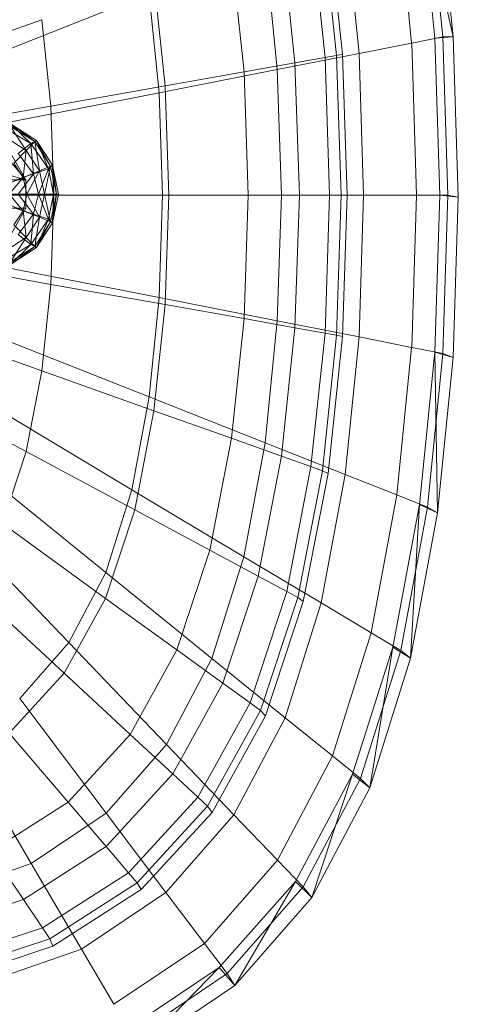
# Model space of a CAD drawing. Header units: metres. Extents: x 397.7 to 427.5, y 12.7 to 28.4.
# Tile 23 of 139: x 404.6464 to 404.7334, y 26.3765 to 26.5714. Entities that reach past the tile are written whole.
import ezdxf

# ---------------------------------------------------------------- set-up
doc = ezdxf.new("R2010")
doc.units = ezdxf.units.M
doc.layers.add('02_MOBILIARIO', color=7, linetype='Continuous', lineweight=18)
doc.layers.add('A-DETL-____-MBND', color=7, linetype='Continuous', lineweight=18)

# ---------------------------------------------------------------- blocks, each defined once
blk = doc.blocks.new('Family - Rentamans P2-152946-05_CLI_AIGUA_P2')
at = {"layer": 'A-DETL-____-MBND', "color": 253, "true_color": 0xaaaaaa}
for p, q in [((0.26035, 0.21386), (0.2573, 0.24402)), ((0.26398, 0.21415), (0.2573, 0.24402)), ((0.26192, 0.2141), (0.25887, 0.24449)), ((0.26398, 0.21415), (0.26089, 0.24493)), ((0.25575, 0.21289), (0.25282, 0.2421)), ((0.24532, 0.21083), (0.24258, 0.23805)), ((0.2358, 0.23649), (0.23859, 0.21004)), ((0.23806, 0.23729), (0.24088, 0.21045)), ((0.23919, 0.23784), (0.24205, 0.21072)), ((0.22995, 0.23441), (0.23263, 0.20898)), ((0.22004, 0.23089), (0.22254, 0.20719)), ((0.22913, 0.20764), (0.2267, 0.23178)), ((0.20468, 0.22542), (0.20689, 0.20442)), ((0.20373, 0.22269), (0.1733, 0.21066)), ((0.20373, 0.22269), (0.2057, 0.20303)), ((0.15302, 0.20705), (0.18245, 0.21752)), ((0.18245, 0.21752), (0.18425, 0.2004)), ((0.24532, 0.21083), (0.25575, 0.21289)), ((0.25576, 0.21288), (0.26192, 0.2141)), ((0.25672, 0.18276), (0.25576, 0.21288)), ((0.26398, 0.21415), (0.26035, 0.21386)), ((0.26136, 0.18276), (0.26035, 0.21386)), ((0.26192, 0.2141), (0.26398, 0.21415)), ((0.26293, 0.18276), (0.26192, 0.2141)), ((0.265, 0.1824), (0.26398, 0.21415)), ((0.22913, 0.20764), (0.24532, 0.21083)), ((0.24088, 0.21045), (0.24205, 0.21072)), ((0.24205, 0.21072), (0.24299, 0.18276)), ((0.24622, 0.18276), (0.24532, 0.21083)), ((0.22254, 0.20719), (0.23263, 0.20898)), ((0.23263, 0.20898), (0.23859, 0.21004)), ((0.23263, 0.20898), (0.23351, 0.18276)), ((0.23859, 0.21004), (0.24088, 0.21045)), ((0.23859, 0.21004), (0.2395, 0.18276)), ((0.24088, 0.21045), (0.24181, 0.18276)), ((0.2057, 0.20303), (0.22913, 0.20764)), ((0.20689, 0.20442), (0.22254, 0.20719)), ((0.22254, 0.20719), (0.22336, 0.18276)), ((0.22993, 0.18276), (0.22913, 0.20764)), ((0.2057, 0.20303), (0.17468, 0.19693)), ((0.18425, 0.2004), (0.20689, 0.20442)), ((0.2057, 0.20303), (0.20635, 0.18276)), ((0.20689, 0.20442), (0.20762, 0.18276)), ((0.18425, 0.2004), (0.15428, 0.19509)), ((0.18425, 0.2004), (0.18485, 0.18276)), ((0.17527, 0.19599), (0.18027, 0.19299)), ((0.17627, 0.19639), (0.17937, 0.19159)), ((0.18107, 0.19339), (0.17627, 0.19639)), ((0.17637, 0.19679), (0.18137, 0.19359)), ((0.18027, 0.19299), (0.17637, 0.19679)), ((0.17647, 0.19679), (0.18107, 0.19339)), ((0.18137, 0.19359), (0.17647, 0.19679)), ((0.17647, 0.19679), (0.18137, 0.19359)), ((0.17537, 0.19419), (0.17937, 0.19159)), ((0.18107, 0.19339), (0.17937, 0.19159)), ((0.18027, 0.19299), (0.18137, 0.19359)), ((0.18137, 0.19359), (0.18107, 0.19339)), ((0.18107, 0.19339), (0.18197, 0.18759)), ((0.18417, 0.18849), (0.18107, 0.19339)), ((0.18137, 0.19359), (0.18417, 0.18849)), ((0.18137, 0.19359), (0.18457, 0.18869)), ((0.18457, 0.18869), (0.18137, 0.19359)), ((0.18377, 0.18799), (0.18137, 0.19359)), ((0.17937, 0.19159), (0.17687, 0.18909)), ((0.17777, 0.19099), (0.18027, 0.19299)), ((0.17937, 0.19159), (0.17877, 0.18629)), ((0.17937, 0.19159), (0.18197, 0.18759)), ((0.18027, 0.19299), (0.18377, 0.18799)), ((0.18077, 0.18699), (0.18027, 0.19299)), ((0.17925, 0.18579), (0.16119, 0.19079)), ((0.17925, 0.18579), (0.17509, 0.19079)), ((0.17925, 0.18579), (0.17644, 0.19079)), ((0.17777, 0.19099), (0.18077, 0.18699)), ((0.17877, 0.18629), (0.17687, 0.18909)), ((0.18197, 0.18759), (0.17877, 0.18629)), ((0.18197, 0.18759), (0.17947, 0.18299)), ((0.18077, 0.18699), (0.18377, 0.18799)), ((0.18177, 0.18299), (0.18377, 0.18799)), ((0.18417, 0.18849), (0.18197, 0.18759)), ((0.18197, 0.18759), (0.18297, 0.18299)), ((0.18417, 0.18849), (0.18297, 0.18299)), ((0.18377, 0.18799), (0.18457, 0.18869)), ((0.18377, 0.18799), (0.18477, 0.18299)), ((0.18457, 0.18869), (0.18417, 0.18849)), ((0.18537, 0.18299), (0.18417, 0.18849)), ((0.18457, 0.18869), (0.18577, 0.18299)), ((0.18577, 0.18299), (0.18457, 0.18869)), ((0.18457, 0.18869), (0.18537, 0.18299)), ((0.18457, 0.18869), (0.18477, 0.18299)), ((0.15837, 0.18579), (0.17925, 0.18579)), ((0.17877, 0.18629), (0.17577, 0.18499)), ((0.17877, 0.18629), (0.17597, 0.18299)), ((0.17697, 0.18569), (0.18077, 0.18699)), ((0.17777, 0.18299), (0.18077, 0.18699)), ((0.178, 0.18579), (0.17925, 0.18579)), ((0.17947, 0.18299), (0.17877, 0.18629)), ((0.17925, 0.18019), (0.17925, 0.18579)), ((0.18077, 0.18699), (0.18177, 0.18299)), ((0.18485, 0.18276), (0.15469, 0.18276)), ((0.20635, 0.18276), (0.17514, 0.18276)), ((0.17947, 0.18299), (0.17597, 0.18299)), ((0.17877, 0.17969), (0.17597, 0.18299)), ((0.17777, 0.18299), (0.18177, 0.18299)), ((0.17777, 0.18299), (0.18077, 0.17899)), ((0.17947, 0.18299), (0.17877, 0.17969)), ((0.18297, 0.18299), (0.17947, 0.18299)), ((0.18197, 0.17839), (0.17947, 0.18299)), ((0.18077, 0.17899), (0.18177, 0.18299)), ((0.18177, 0.18299), (0.18477, 0.18299)), ((0.18177, 0.18299), (0.18377, 0.17799)), ((0.18297, 0.18299), (0.18197, 0.17839)), ((0.18537, 0.18299), (0.18297, 0.18299)), ((0.18297, 0.18299), (0.18417, 0.17749)), ((0.18477, 0.18299), (0.18377, 0.17799)), ((0.18537, 0.18299), (0.18417, 0.17749)), ((0.18485, 0.18276), (0.18425, 0.16511)), ((0.18457, 0.17729), (0.18577, 0.18299)), ((0.18577, 0.18299), (0.18457, 0.17729)), ((0.18457, 0.17729), (0.18537, 0.18299)), ((0.18477, 0.18299), (0.18457, 0.17729)), ((0.18477, 0.18299), (0.18577, 0.18299)), ((0.20762, 0.18276), (0.18485, 0.18276)), ((0.18577, 0.18299), (0.18537, 0.18299)), ((0.20635, 0.18276), (0.2057, 0.16248)), ((0.20635, 0.18276), (0.22993, 0.18276)), ((0.20762, 0.18276), (0.20689, 0.1611)), ((0.20762, 0.18276), (0.22336, 0.18276)), ((0.22336, 0.18276), (0.22254, 0.15832)), ((0.22336, 0.18276), (0.23351, 0.18276)), ((0.22913, 0.15787), (0.22993, 0.18276)), ((0.22993, 0.18276), (0.24622, 0.18276)), ((0.23351, 0.18276), (0.23262, 0.15653)), ((0.23351, 0.18276), (0.2395, 0.18276)), ((0.2395, 0.18276), (0.23859, 0.15548)), ((0.2395, 0.18276), (0.24181, 0.18276)), ((0.24181, 0.18276), (0.24088, 0.15507)), ((0.24181, 0.18276), (0.24299, 0.18276)), ((0.24299, 0.18276), (0.24205, 0.15479)), ((0.24532, 0.15469), (0.24622, 0.18276)), ((0.24622, 0.18276), (0.25672, 0.18276)), ((0.25576, 0.15263), (0.25672, 0.18276)), ((0.25672, 0.18276), (0.26293, 0.18276)), ((0.26035, 0.15166), (0.26136, 0.18276)), ((0.265, 0.1824), (0.26136, 0.18276)), ((0.26192, 0.15141), (0.26293, 0.18276)), ((0.26293, 0.18276), (0.265, 0.1824)), ((0.26398, 0.15065), (0.265, 0.1824)), ((0.15837, 0.18019), (0.17925, 0.18019)), ((0.17577, 0.18099), (0.17877, 0.17969)), ((0.17644, 0.17519), (0.17925, 0.18019)), ((0.17877, 0.17969), (0.17687, 0.17689)), ((0.17697, 0.18029), (0.18077, 0.17899)), ((0.17925, 0.18019), (0.178, 0.18019)), ((0.18197, 0.17839), (0.17877, 0.17969)), ((0.17877, 0.17969), (0.17937, 0.17439)), ((0.17777, 0.17499), (0.18077, 0.17899)), ((0.18197, 0.17839), (0.17937, 0.17439)), ((0.18077, 0.17899), (0.18027, 0.17299)), ((0.18377, 0.17799), (0.18027, 0.17299)), ((0.18077, 0.17899), (0.18377, 0.17799)), ((0.18107, 0.17259), (0.18197, 0.17839)), ((0.18417, 0.17749), (0.18107, 0.17259)), ((0.18377, 0.17799), (0.18137, 0.17239)), ((0.18417, 0.17749), (0.18137, 0.17239)), ((0.18417, 0.17749), (0.18197, 0.17839)), ((0.18377, 0.17799), (0.18457, 0.17729)), ((0.18457, 0.17729), (0.18417, 0.17749)), ((0.17687, 0.17689), (0.17937, 0.17439)), ((0.18137, 0.17239), (0.18457, 0.17729)), ((0.18457, 0.17729), (0.18137, 0.17239)), ((0.17937, 0.17439), (0.17537, 0.17179)), ((0.17937, 0.17439), (0.17627, 0.16959)), ((0.18027, 0.17299), (0.17777, 0.17499)), ((0.17937, 0.17439), (0.18107, 0.17259)), ((0.18027, 0.17299), (0.17527, 0.16999)), ((0.18107, 0.17259), (0.17627, 0.16959)), ((0.18027, 0.17299), (0.17637, 0.16919)), ((0.18137, 0.17239), (0.17637, 0.16919)), ((0.18107, 0.17259), (0.17647, 0.16919)), ((0.18137, 0.17239), (0.17647, 0.16919)), ((0.17647, 0.16919), (0.18137, 0.17239)), ((0.18137, 0.17239), (0.18027, 0.17299)), ((0.18137, 0.17239), (0.18107, 0.17259)), ((0.18425, 0.16511), (0.15428, 0.17043)), ((0.2057, 0.16248), (0.17468, 0.16859)), ((0.18425, 0.16511), (0.18245, 0.148)), ((0.20689, 0.1611), (0.18425, 0.16511)), ((0.2057, 0.16248), (0.20373, 0.14283)), ((0.2057, 0.16248), (0.22913, 0.15787)), ((0.20689, 0.1611), (0.20468, 0.14009)), ((0.22254, 0.15832), (0.20689, 0.1611)), ((0.18245, 0.148), (0.15302, 0.15847)), ((0.22254, 0.15832), (0.22004, 0.13463)), ((0.22254, 0.15832), (0.23263, 0.15653)), ((0.2267, 0.13374), (0.22913, 0.15787)), ((0.22913, 0.15787), (0.24532, 0.15469)), ((0.23263, 0.15653), (0.22995, 0.13111)), ((0.23263, 0.15653), (0.23859, 0.15548)), ((0.20373, 0.14283), (0.1733, 0.15486)), ((0.23859, 0.15548), (0.2358, 0.12902)), ((0.24088, 0.15507), (0.23806, 0.12822)), ((0.23859, 0.15548), (0.24088, 0.15507)), ((0.24205, 0.15479), (0.23919, 0.12768)), ((0.24088, 0.15507), (0.24205, 0.15479)), ((0.24258, 0.12746), (0.24532, 0.15469)), ((0.24532, 0.15469), (0.25575, 0.15263)), ((0.25282, 0.12342), (0.25575, 0.15263)), ((0.25576, 0.15263), (0.26192, 0.15142)), ((0.2573, 0.1215), (0.26035, 0.15166)), ((0.25887, 0.12102), (0.26192, 0.15141)), ((0.26089, 0.11987), (0.26035, 0.15166)), ((0.26035, 0.15166), (0.26398, 0.15065)), ((0.26089, 0.11987), (0.26398, 0.15065)), ((0.26192, 0.15141), (0.26398, 0.15065)), ((0.17934, 0.13201), (0.15084, 0.14729)), ((0.18245, 0.148), (0.17934, 0.13201)), ((0.20468, 0.14009), (0.18245, 0.148)), ((0.20373, 0.14283), (0.20031, 0.12445)), ((0.2267, 0.13374), (0.20373, 0.14283)), ((0.20031, 0.12445), (0.17092, 0.14201)), ((0.20468, 0.14009), (0.20086, 0.12046)), ((0.22004, 0.13463), (0.20468, 0.14009)), ((0.22004, 0.13463), (0.21574, 0.11248)), ((0.22995, 0.13111), (0.22004, 0.13463)), ((0.22251, 0.11118), (0.2267, 0.13374)), ((0.24258, 0.12746), (0.2267, 0.13374)), ((0.17934, 0.13201), (0.17464, 0.11773)), ((0.20086, 0.12046), (0.17934, 0.13201)), ((0.22995, 0.13111), (0.22533, 0.10733)), ((0.22995, 0.13111), (0.2358, 0.12902)), ((0.19515, 0.10805), (0.16731, 0.13056)), ((0.2358, 0.12902), (0.23099, 0.1043)), ((0.2358, 0.12902), (0.23806, 0.12822)), ((0.23806, 0.12822), (0.23317, 0.10312)), ((0.23919, 0.12768), (0.23426, 0.10233)), ((0.23785, 0.10202), (0.24258, 0.12746)), ((0.23806, 0.12822), (0.23919, 0.12768)), ((0.25282, 0.12342), (0.24258, 0.12746)), ((0.20031, 0.12445), (0.19515, 0.10805)), ((0.22251, 0.11118), (0.20031, 0.12445)), ((0.24775, 0.09611), (0.25282, 0.12342)), ((0.25887, 0.12102), (0.25282, 0.12342)), ((0.25202, 0.0933), (0.2573, 0.1215)), ((0.25359, 0.09261), (0.25887, 0.12102)), ((0.25554, 0.09109), (0.2573, 0.1215)), ((0.2573, 0.1215), (0.26089, 0.11987)), ((0.26089, 0.11987), (0.25887, 0.12102)), ((0.18781, 0.09417), (0.16218, 0.12086)), ((0.20086, 0.12046), (0.19509, 0.10294)), ((0.21574, 0.11248), (0.20086, 0.12046)), ((0.25554, 0.09109), (0.26089, 0.11987)), ((0.19509, 0.10294), (0.17464, 0.11773)), ((0.21574, 0.11248), (0.20923, 0.09272)), ((0.22533, 0.10733), (0.21574, 0.11248)), ((0.21618, 0.09106), (0.22251, 0.11118)), ((0.23785, 0.10202), (0.22251, 0.11118)), ((0.19515, 0.10805), (0.18781, 0.09417)), ((0.21618, 0.09106), (0.19515, 0.10805)), ((0.22533, 0.10733), (0.21834, 0.08613)), ((0.23099, 0.1043), (0.22533, 0.10733)), ((0.18688, 0.08811), (0.16795, 0.10565)), ((0.23099, 0.1043), (0.22372, 0.08223)), ((0.23099, 0.10429), (0.23317, 0.10312)), ((0.19509, 0.10294), (0.18688, 0.08811)), ((0.20923, 0.09272), (0.19509, 0.10294)), ((0.23317, 0.10312), (0.2258, 0.08073)), ((0.23426, 0.10233), (0.22681, 0.07971)), ((0.23071, 0.07931), (0.23785, 0.10202)), ((0.23317, 0.10312), (0.23426, 0.10233)), ((0.24775, 0.09611), (0.23785, 0.10202)), ((0.24008, 0.07174), (0.24775, 0.09611)), ((0.25359, 0.09261), (0.24775, 0.09611)), ((0.18781, 0.09417), (0.17806, 0.08308)), ((0.20717, 0.07402), (0.18781, 0.09417)), ((0.20923, 0.09272), (0.19996, 0.07599)), ((0.21834, 0.08613), (0.20923, 0.09272)), ((0.24405, 0.06815), (0.25202, 0.0933)), ((0.24562, 0.06727), (0.25359, 0.09261)), ((0.24746, 0.06542), (0.25202, 0.0933)), ((0.25202, 0.0933), (0.25554, 0.09109)), ((0.25554, 0.09109), (0.25359, 0.09261)), ((0.20717, 0.07402), (0.21618, 0.09106)), ((0.23071, 0.07931), (0.21618, 0.09106)), ((0.24746, 0.06542), (0.25554, 0.09109)), ((0.18688, 0.08811), (0.17596, 0.07625)), ((0.19996, 0.07599), (0.18688, 0.08811)), ((0.21834, 0.08613), (0.20839, 0.06817)), ((0.22372, 0.08223), (0.21834, 0.08613)), ((0.19519, 0.0604), (0.17806, 0.08308)), ((0.22372, 0.08223), (0.21338, 0.06355)), ((0.2258, 0.08073), (0.22372, 0.08223)), ((0.2258, 0.08073), (0.2153, 0.06177)), ((0.2258, 0.08073), (0.22681, 0.07971)), ((0.22681, 0.07971), (0.21621, 0.06056)), ((0.22054, 0.06009), (0.23071, 0.07931)), ((0.24008, 0.07174), (0.23071, 0.07931)), ((0.17596, 0.07625), (0.18765, 0.06261)), ((0.16597, 0.07496), (0.18036, 0.05043)), ((0.19996, 0.07599), (0.18765, 0.06261)), ((0.20839, 0.06817), (0.19996, 0.07599)), ((0.19519, 0.0604), (0.20717, 0.07402)), ((0.22054, 0.06009), (0.20717, 0.07402)), ((0.22917, 0.05111), (0.24008, 0.07174)), ((0.24562, 0.06727), (0.24008, 0.07174)), ((0.20839, 0.06817), (0.19518, 0.05382)), ((0.21338, 0.06355), (0.20839, 0.06817)), ((0.2327, 0.04685), (0.24405, 0.06815)), ((0.23426, 0.04581), (0.24562, 0.06727)), ((0.23596, 0.04368), (0.24405, 0.06815)), ((0.24405, 0.06815), (0.24746, 0.06542)), ((0.24562, 0.06727), (0.24746, 0.06542)), ((0.23596, 0.04368), (0.24746, 0.06542)), ((0.18765, 0.06261), (0.17239, 0.05283)), ((0.18765, 0.06261), (0.19518, 0.05382)), ((0.21338, 0.06355), (0.19963, 0.04862)), ((0.2153, 0.06177), (0.21338, 0.06355)), ((0.2153, 0.06177), (0.20135, 0.04662)), ((0.21621, 0.06056), (0.20212, 0.04526)), ((0.21621, 0.06056), (0.2153, 0.06177)), ((0.18036, 0.05043), (0.19519, 0.0604)), ((0.20704, 0.04473), (0.19519, 0.0604)), ((0.20704, 0.04473), (0.22054, 0.06009)), ((0.22917, 0.05111), (0.22054, 0.06009)), ((0.17239, 0.05283), (0.17881, 0.04332)), ((0.19518, 0.05382), (0.17881, 0.04332)), ((0.19518, 0.05382), (0.19963, 0.04862)), ((0.21467, 0.03462), (0.22917, 0.05111)), ((0.22917, 0.05111), (0.23426, 0.04581)), ((0.18036, 0.05043), (0.1621, 0.04411)), ((0.18036, 0.05043), (0.1903, 0.03348)), ((0.19963, 0.04862), (0.1826, 0.0377)), ((0.19963, 0.04862), (0.20135, 0.04662)), ((0.21762, 0.02983), (0.2327, 0.04685)), ((0.22069, 0.0263), (0.2327, 0.04685)), ((0.2327, 0.04685), (0.23596, 0.04368)), ((0.20135, 0.04662), (0.18406, 0.03553)), ((0.20212, 0.04526), (0.18466, 0.03406)), ((0.20135, 0.04662), (0.20212, 0.04526)), ((0.21918, 0.02865), (0.23426, 0.04581)), ((0.23426, 0.04581), (0.23596, 0.04368)), ((0.17881, 0.04332), (0.15867, 0.03665)), ((0.17881, 0.04332), (0.1826, 0.0377)), ((0.1903, 0.03348), (0.20704, 0.04473)), ((0.20704, 0.04473), (0.21467, 0.03462)), ((0.22069, 0.0263), (0.23596, 0.04368)), ((0.1826, 0.0377), (0.16165, 0.03076)), ((0.1826, 0.0377), (0.18406, 0.03553)), ((0.18406, 0.03553), (0.1628, 0.0285)), ((0.18406, 0.03553), (0.18466, 0.03406)), ((0.18466, 0.03406), (0.16318, 0.02695)), ((0.16971, 0.02635), (0.1903, 0.03348)), ((0.1903, 0.03348), (0.19671, 0.02256)), ((0.19671, 0.02256), (0.21467, 0.03462)), ((0.21467, 0.03462), (0.21918, 0.02865)), ((0.19894, 0.01737), (0.21762, 0.02983)), ((0.20176, 0.01359), (0.21762, 0.02983)), ((0.21762, 0.02983), (0.22069, 0.0263)), ((0.2005, 0.0161), (0.21918, 0.02865)), ((0.21918, 0.02865), (0.22069, 0.0263)), ((0.20176, 0.01359), (0.22069, 0.0263))]:
    blk.add_line(p, q, dxfattribs=at)
blk = doc.blocks.new('LONDR55-XX_ZZ-ARQ-CAA-M3D-Londres55_ifc-1-05_CLI_AIGUA_P2')
at = {"layer": '02_MOBILIARIO', "color": 253, "lineweight": 18, "true_color": 0xaaaaaa}
blk.add_blockref('Family - Rentamans P2-152946-05_CLI_AIGUA_P2', (404.46838, 26.35391), dxfattribs=at)

msp = doc.modelspace()

# ---------------------------------------------------------------- block references
at = {"lineweight": 5}
msp.add_blockref('LONDR55-XX_ZZ-ARQ-CAA-M3D-Londres55_ifc-1-05_CLI_AIGUA_P2', (0, 0), dxfattribs=at)

doc.saveas('drawing.dxf')
